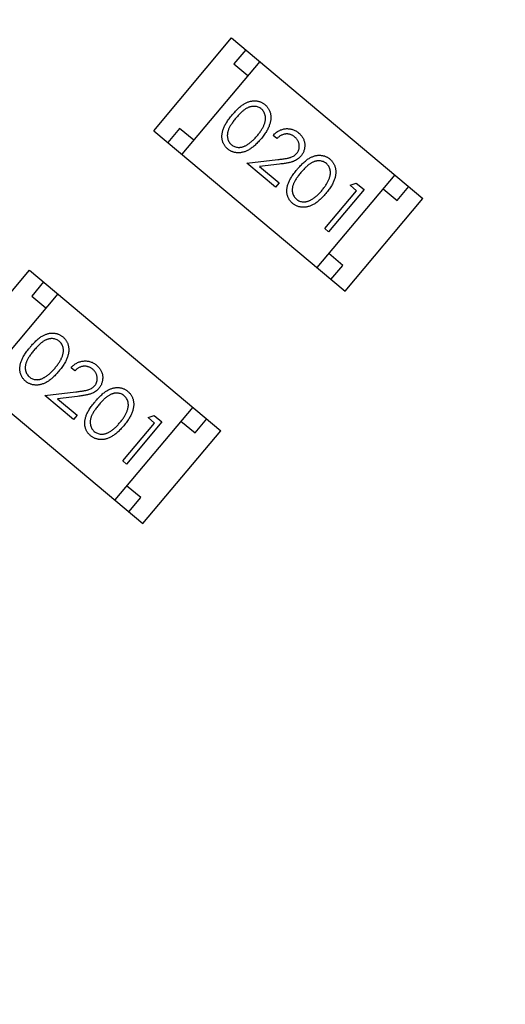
# Model space of a CAD drawing. Header units: millimetres. Extents: x 525 to 788, y 277 to 384.
# Tile 86 of 130: x 741.14 to 742.46, y 344.61 to 347.29. Entities that reach past the tile are written whole.
import ezdxf

# ---------------------------------------------------------------- set-up
doc = ezdxf.new("R2010")
doc.units = ezdxf.units.MM
doc.header["$LTSCALE"] = 5
doc.header["$PDMODE"] = 3
doc.header["$PDSIZE"] = 0.3125
doc.layers.get('0').update_dxf_attribs({"linetype": 'CONTINUOUS'})
doc.layers.get('Defpoints').update_dxf_attribs({"linetype": 'CONTINUOUS'})
doc.layers.add('dim', color=6, linetype='CONTINUOUS', lineweight=9)
doc.styles.add('Verdana', font='verdana.ttf', dxfattribs={"height": 3})
doc.dimstyles.new('aaaaaaaa 3.0', dxfattribs={"dimtxt": 3, "dimasz": 2.5, "dimexe": 1.25, "dimexo": 0.625, "dimtad": 1, "dimzin": 9, "dimdsep": 46, "dimtxsty": 'Verdana', "dimcen": 0, "dimazin": 0, "dimtfac": 1, "dimtofl": 0, "dimtmove": 0, "dimatfit": 3, "dimfxl": 1, "dimlwd": 25, "dimlwe": 25, "dimarcsym": 0})

# ---------------------------------------------------------------- blocks, each defined once
blk = doc.blocks.new('*D51')
at = {"layer": 'Defpoints', "color": 0}
for p in [(761.8971, 367.1555), (702.8971, 340.0612), (761.8971, 340.0612)]:
    blk.add_point(p, dxfattribs=at)
at = {"layer": 'dim', "color": 0, "lineweight": 25}
for p, q in [((702.8971, 340.6862), (702.8971, 368.4055)), ((761.8971, 340.6862), (761.8971, 368.4055)), ((705.3971, 367.1555), (759.3971, 367.1555))]:
    blk.add_line(p, q, dxfattribs=at)
at = {"layer": 'dim', "color": 0}
for points in [[(705.3971, 367.5721), (705.3971, 366.7388), (702.8971, 367.1555)], [(759.3971, 366.7388), (759.3971, 367.5721), (761.8971, 367.1555)]]:
    blk.add_solid(points, dxfattribs=at)
at = {"layer": 'dim', "color": 0, "insert": (732.3971, 369.3419), "char_height": 3, "attachment_point": 5, "style": 'Verdana'}
blk.add_mtext('59', dxfattribs=at)

msp = doc.modelspace()

# ---------------------------------------------------------------- linework, layer by layer
at = {"linetype": 'Continuous'}
for p, q in [((741.5046, 346.9922), (741.7167, 347.245)), ((741.7167, 347.245), (742.2376, 346.8079)), ((741.755, 347.2128), (741.7229, 347.1745)), ((741.7933, 347.1807), (741.5812, 346.9279)), ((741.7229, 347.1745), (741.7612, 347.1424)), ((741.5046, 346.9922), (742.0255, 346.5551)), ((741.5751, 346.9983), (741.5429, 346.96)), ((741.6134, 346.9662), (741.5751, 346.9983)), ((741.8399, 346.9707), (741.8296, 346.9794)), ((741.7585, 346.9036), (741.8429, 346.9137)), ((741.8365, 346.838), (741.7585, 346.9036)), ((741.8475, 346.9012), (741.793, 346.8947)), ((741.793, 346.8947), (741.8464, 346.8498)), ((742.161, 346.8721), (741.9489, 346.6194)), ((741.8464, 346.8498), (741.8365, 346.838)), ((741.9706, 346.7255), (742.0571, 346.8287)), ((742.0773, 346.8318), (741.9809, 346.7169)), ((742.0394, 346.8435), (742.0561, 346.8496)), ((742.0571, 346.8287), (742.0394, 346.8435)), ((742.0561, 346.8496), (742.0773, 346.8318)), ((742.1289, 346.8338), (742.1672, 346.8017)), ((742.1672, 346.8017), (742.1993, 346.84)), ((742.0255, 346.5551), (742.2376, 346.8079)), ((741.9809, 346.7169), (741.9706, 346.7255)), ((742.0194, 346.6255), (741.9811, 346.6577)), ((740.9544, 346.3596), (741.1665, 346.6124)), ((741.1665, 346.6124), (741.6875, 346.1753)), ((741.9872, 346.5872), (742.0194, 346.6255)), ((741.2049, 346.5803), (741.1727, 346.542)), ((741.2432, 346.5481), (741.031, 346.2953)), ((741.1727, 346.542), (741.211, 346.5098)), ((740.9544, 346.3596), (741.4753, 345.9225)), ((741.2898, 346.3382), (741.2794, 346.3468)), ((741.2083, 346.271), (741.2927, 346.2812)), ((741.2864, 346.2055), (741.2083, 346.271)), ((741.2973, 346.2687), (741.2428, 346.2621)), ((741.2428, 346.2621), (741.2962, 346.2173)), ((741.6109, 346.2396), (741.3987, 345.9868)), ((741.2962, 346.2173), (741.2864, 346.2055)), ((741.4893, 346.2109), (741.5059, 346.2171)), ((741.5069, 346.1961), (741.4893, 346.2109)), ((741.5059, 346.2171), (741.5271, 346.1992)), ((741.4204, 346.093), (741.5069, 346.1961)), ((741.5271, 346.1992), (741.4307, 346.0843)), ((741.5787, 346.2013), (741.617, 346.1692)), ((741.617, 346.1692), (741.6492, 346.2075)), ((741.4753, 345.9225), (741.6875, 346.1753)), ((741.4307, 346.0843), (741.4204, 346.093)), ((741.4692, 345.993), (741.4309, 346.0251)), ((741.437, 345.9547), (741.4692, 345.993))]:
    msp.add_line(p, q, dxfattribs=at)
msp.add_arc((732.3971, 324.423), 35.9, 323.58286, 216.35846, dxfattribs=at)
for points, knots in [([(741.7182, 347.0351), (741.7198, 347.037), (741.7228, 347.0405), (741.7274, 347.0455), (741.7319, 347.0501), (741.7363, 347.0542), (741.7405, 347.0579), (741.7446, 347.0611), (741.7486, 347.0639), (741.7525, 347.0662), (741.7564, 347.0682), (741.7601, 347.0699), (741.7639, 347.0712), (741.7676, 347.0723), (741.7713, 347.0731), (741.7749, 347.0736), (741.7786, 347.0737), (741.7821, 347.0736), (741.7857, 347.0732), (741.7891, 347.0726), (741.7924, 347.0717), (741.7956, 347.0705), (741.7987, 347.0691), (741.8017, 347.0675), (741.8046, 347.0655), (741.8065, 347.0641), (741.8074, 347.0633)], [0, 0, 0, 0, 0.068595, 0.133246, 0.194313, 0.251279, 0.304513, 0.354235, 0.400481, 0.443411, 0.484015, 0.523252, 0.561042, 0.5979, 0.633518, 0.668314, 0.702496, 0.736685, 0.770293, 0.803437, 0.835913, 0.86846, 0.900847, 0.933467, 0.966258, 1, 1, 1, 1]), ([(741.7978, 347.0513), (741.7965, 347.0523), (741.7939, 347.0543), (741.7893, 347.0565), (741.7843, 347.0579), (741.7799, 347.0585), (741.7763, 347.0586), (741.7735, 347.0584), (741.7707, 347.058), (741.7679, 347.0573), (741.765, 347.0564), (741.7621, 347.0553), (741.7592, 347.054), (741.7563, 347.0524), (741.7532, 347.0505), (741.7501, 347.0482), (741.7468, 347.0455), (741.7435, 347.0425), (741.7399, 347.039), (741.7362, 347.0352), (741.7324, 347.031), (741.7299, 347.0281), (741.7286, 347.0265)], [0, 0, 0, 0, 0.060387, 0.120883, 0.182755, 0.247811, 0.281299, 0.315088, 0.349702, 0.384857, 0.420966, 0.458511, 0.497175, 0.537602, 0.580503, 0.627468, 0.678388, 0.733983, 0.793747, 0.857714, 0.926698, 1, 1, 1, 1]), ([(741.786, 346.9783), (741.7872, 346.9797), (741.7894, 346.9824), (741.7926, 346.9865), (741.7954, 346.9906), (741.798, 346.9945), (741.8003, 346.9983), (741.8023, 347.002), (741.804, 347.0057), (741.8055, 347.0093), (741.8067, 347.0127), (741.8076, 347.0161), (741.8083, 347.0194), (741.8088, 347.0225), (741.809, 347.0256), (741.8089, 347.0285), (741.8086, 347.0314), (741.8079, 347.035), (741.8066, 347.0392), (741.8044, 347.0438), (741.8014, 347.0479), (741.799, 347.0501), (741.7978, 347.0513)], [0, 0, 0, 0, 0.065681, 0.128486, 0.188175, 0.245106, 0.299448, 0.350823, 0.399942, 0.446672, 0.491255, 0.533376, 0.573853, 0.612526, 0.649597, 0.685532, 0.720106, 0.753838, 0.818925, 0.880493, 0.940311, 1, 1, 1, 1]), ([(741.8074, 347.0633), (741.8083, 347.0626), (741.8101, 347.061), (741.8125, 347.0584), (741.8147, 347.0557), (741.8166, 347.0529), (741.8184, 347.0499), (741.8199, 347.0467), (741.8212, 347.0434), (741.8222, 347.04), (741.8229, 347.0364), (741.8234, 347.0328), (741.8236, 347.029), (741.8235, 347.0251), (741.8231, 347.0211), (741.8224, 347.017), (741.8214, 347.0129), (741.8202, 347.0086), (741.8185, 347.0042), (741.8166, 346.9996), (741.8142, 346.9949), (741.8114, 346.9901), (741.8082, 346.9852), (741.8046, 346.9801), (741.8006, 346.9749), (741.7978, 346.9714), (741.7963, 346.9696)], [0, 0, 0, 0, 0.033788, 0.067194, 0.099862, 0.132567, 0.165151, 0.197913, 0.231319, 0.265083, 0.299255, 0.334399, 0.369943, 0.406284, 0.444064, 0.482998, 0.523354, 0.565537, 0.609613, 0.656391, 0.705885, 0.758325, 0.813832, 0.872795, 0.934722, 1, 1, 1, 1]), ([(741.706, 346.9425), (741.7051, 346.9433), (741.7034, 346.9448), (741.701, 346.9474), (741.6988, 346.95), (741.6969, 346.9528), (741.6952, 346.9558), (741.6938, 346.9589), (741.6925, 346.9621), (741.6915, 346.9654), (741.6908, 346.9689), (741.6903, 346.9725), (741.6902, 346.9762), (741.6903, 346.9799), (741.6907, 346.9838), (741.6914, 346.9877), (741.6924, 346.9918), (741.6937, 346.9959), (741.6953, 347.0002), (741.6973, 347.0047), (741.6998, 347.0093), (741.7027, 347.0141), (741.7059, 347.0192), (741.7096, 347.0243), (741.7138, 347.0297), (741.7167, 347.0333), (741.7182, 347.0351)], [0, 0, 0, 0, 0.033787, 0.066622, 0.099285, 0.131361, 0.163585, 0.196104, 0.228902, 0.262158, 0.295991, 0.330218, 0.36506, 0.400951, 0.43762, 0.475708, 0.515381, 0.556414, 0.599765, 0.646424, 0.696431, 0.749782, 0.806573, 0.867436, 0.931887, 1, 1, 1, 1]), ([(741.7286, 347.0265), (741.7273, 347.025), (741.7248, 347.022), (741.7214, 347.0175), (741.7183, 347.0132), (741.7155, 347.0092), (741.7131, 347.0053), (741.711, 347.0016), (741.7093, 346.9982), (741.7079, 346.9948), (741.7069, 346.9917), (741.7061, 346.9886), (741.7054, 346.9855), (741.7051, 346.9826), (741.705, 346.9797), (741.705, 346.9768), (741.7054, 346.974), (741.7061, 346.9704), (741.7074, 346.9662), (741.7097, 346.9615), (741.7126, 346.9574), (741.715, 346.9552), (741.7163, 346.954)], [0, 0, 0, 0, 0.072951, 0.141584, 0.205926, 0.265301, 0.320597, 0.371817, 0.41879, 0.461699, 0.502134, 0.540804, 0.578181, 0.614297, 0.649678, 0.684299, 0.718359, 0.752081, 0.817652, 0.879722, 0.939966, 1, 1, 1, 1]), ([(741.8296, 346.9794), (741.8308, 346.9807), (741.8332, 346.9833), (741.8371, 346.9867), (741.8412, 346.9897), (741.8454, 346.9922), (741.8498, 346.9942), (741.8543, 346.9959), (741.859, 346.997), (741.8638, 346.9977), (741.8687, 346.9979), (741.8734, 346.9976), (741.8781, 346.9969), (741.8826, 346.9957), (741.887, 346.9941), (741.8912, 346.9919), (741.8954, 346.9894), (741.8979, 346.9873), (741.8992, 346.9863)], [0, 0, 0, 0, 0.068791, 0.135103, 0.198979, 0.261904, 0.323495, 0.385195, 0.446969, 0.509765, 0.572251, 0.633405, 0.693251, 0.752583, 0.812579, 0.873275, 0.93555, 1, 1, 1, 1]), ([(741.7963, 346.9696), (741.7948, 346.9679), (741.7919, 346.9645), (741.7875, 346.9597), (741.7831, 346.9553), (741.7788, 346.9513), (741.7746, 346.9477), (741.7704, 346.9446), (741.7663, 346.9418), (741.7623, 346.9395), (741.7583, 346.9375), (741.7544, 346.9358), (741.7505, 346.9344), (741.7467, 346.9333), (741.7429, 346.9325), (741.7391, 346.9321), (741.7354, 346.9319), (741.7317, 346.932), (741.7281, 346.9325), (741.7246, 346.9331), (741.7213, 346.9341), (741.718, 346.9352), (741.7148, 346.9367), (741.7118, 346.9384), (741.7088, 346.9403), (741.7069, 346.9418), (741.706, 346.9425)], [0, 0, 0, 0, 0.065063, 0.126773, 0.185516, 0.240765, 0.29298, 0.34225, 0.388919, 0.432776, 0.474628, 0.514775, 0.553606, 0.591426, 0.628028, 0.663804, 0.698984, 0.733591, 0.767628, 0.801208, 0.834264, 0.866981, 0.89972, 0.932702, 0.966176, 1, 1, 1, 1]), ([(741.7575, 346.9531), (741.7587, 346.9538), (741.7611, 346.9553), (741.7647, 346.9578), (741.7683, 346.9606), (741.7719, 346.9635), (741.7754, 346.9669), (741.779, 346.9704), (741.7826, 346.9742), (741.7849, 346.9769), (741.786, 346.9783)], [0, 0, 0, 0, 0.110588, 0.224542, 0.342503, 0.464324, 0.590756, 0.722227, 0.858843, 1, 1, 1, 1]), ([(741.8888, 346.9749), (741.8879, 346.9756), (741.8861, 346.9771), (741.8832, 346.9789), (741.8803, 346.9804), (741.8773, 346.9817), (741.8742, 346.9826), (741.8711, 346.9832), (741.8679, 346.9834), (741.8646, 346.9834), (741.8614, 346.983), (741.8582, 346.9823), (741.855, 346.9812), (741.8518, 346.9798), (741.8488, 346.978), (741.8458, 346.9759), (741.8428, 346.9735), (741.8409, 346.9717), (741.8399, 346.9707)], [0, 0, 0, 0, 0.064439, 0.126547, 0.186887, 0.245878, 0.304041, 0.362191, 0.420976, 0.48066, 0.5406, 0.600689, 0.661936, 0.724443, 0.789038, 0.856314, 0.926352, 1, 1, 1, 1]), ([(741.8942, 346.9307), (741.8948, 346.9315), (741.8961, 346.9331), (741.8976, 346.9356), (741.8989, 346.9383), (741.8999, 346.9411), (741.9006, 346.944), (741.9009, 346.9469), (741.901, 346.95), (741.9008, 346.9532), (741.9003, 346.9563), (741.8995, 346.9594), (741.8984, 346.9623), (741.8971, 346.9651), (741.8954, 346.9678), (741.8935, 346.9703), (741.8913, 346.9727), (741.8897, 346.9742), (741.8888, 346.9749)], [0, 0, 0, 0, 0.061965, 0.122122, 0.180988, 0.239933, 0.299906, 0.359989, 0.421776, 0.486576, 0.551535, 0.615018, 0.677259, 0.73973, 0.80305, 0.866495, 0.931973, 1, 1, 1, 1]), ([(741.8992, 346.9863), (741.9005, 346.9852), (741.9029, 346.983), (741.9061, 346.9795), (741.9089, 346.9758), (741.9112, 346.972), (741.9131, 346.968), (741.9144, 346.9638), (741.9154, 346.9595), (741.9159, 346.955), (741.916, 346.9506), (741.9156, 346.9462), (741.9149, 346.942), (741.9138, 346.9379), (741.9122, 346.9339), (741.9104, 346.9301), (741.908, 346.9264), (741.9062, 346.9241), (741.9053, 346.923)], [0, 0, 0, 0, 0.069475, 0.136517, 0.200789, 0.26383, 0.325735, 0.387291, 0.449509, 0.512968, 0.576275, 0.63758, 0.697903, 0.757172, 0.816599, 0.876653, 0.93729, 1, 1, 1, 1]), ([(741.7163, 346.954), (741.7176, 346.953), (741.7202, 346.951), (741.7248, 346.9489), (741.7296, 346.9474), (741.734, 346.9468), (741.7376, 346.9467), (741.7403, 346.9469), (741.7431, 346.9474), (741.746, 346.948), (741.7488, 346.9489), (741.7517, 346.95), (741.7546, 346.9514), (741.7565, 346.9525), (741.7575, 346.9531)], [0, 0, 0, 0, 0.112813, 0.225394, 0.339595, 0.459675, 0.521735, 0.583926, 0.648174, 0.713881, 0.781004, 0.851451, 0.924051, 1, 1, 1, 1]), ([(741.8429, 346.9137), (741.845, 346.9139), (741.8489, 346.9144), (741.8545, 346.9151), (741.8596, 346.9158), (741.8642, 346.9165), (741.8684, 346.9173), (741.8721, 346.9181), (741.8752, 346.9189), (741.8788, 346.92), (741.8828, 346.9216), (741.8871, 346.9241), (741.8909, 346.9271), (741.8931, 346.9295), (741.8942, 346.9307)], [0, 0, 0, 0, 0.110803, 0.212829, 0.306101, 0.390647, 0.466924, 0.534481, 0.593587, 0.644557, 0.7362, 0.825024, 0.911986, 1, 1, 1, 1]), ([(741.9053, 346.923), (741.9039, 346.9214), (741.9011, 346.9183), (741.8963, 346.9145), (741.891, 346.9112), (741.8862, 346.909), (741.8819, 346.9076), (741.8783, 346.9065), (741.8742, 346.9055), (741.8697, 346.9046), (741.8648, 346.9037), (741.8594, 346.9028), (741.8536, 346.902), (741.8495, 346.9015), (741.8475, 346.9012)], [0, 0, 0, 0, 0.098702, 0.195672, 0.292422, 0.391343, 0.444462, 0.504229, 0.570352, 0.642546, 0.722288, 0.807921, 0.90047, 1, 1, 1, 1]), ([(741.895, 346.8868), (741.8966, 346.8886), (741.8996, 346.8922), (741.9042, 346.8972), (741.9087, 346.9018), (741.9131, 346.9059), (741.9173, 346.9096), (741.9214, 346.9128), (741.9254, 346.9156), (741.9293, 346.9179), (741.9331, 346.9199), (741.9369, 346.9215), (741.9407, 346.9229), (741.9444, 346.924), (741.9481, 346.9247), (741.9517, 346.9252), (741.9553, 346.9254), (741.9589, 346.9253), (741.9624, 346.9249), (741.9659, 346.9242), (741.9692, 346.9234), (741.9724, 346.9222), (741.9755, 346.9208), (741.9785, 346.9191), (741.9814, 346.9172), (741.9832, 346.9157), (741.9842, 346.915)], [0, 0, 0, 0, 0.068595, 0.133246, 0.194313, 0.251279, 0.304513, 0.354235, 0.400481, 0.443411, 0.484015, 0.523252, 0.561042, 0.5979, 0.633518, 0.668314, 0.702496, 0.736685, 0.770293, 0.803437, 0.835913, 0.86846, 0.900847, 0.933467, 0.966258, 1, 1, 1, 1]), ([(741.9746, 346.9029), (741.9733, 346.9039), (741.9706, 346.9059), (741.9661, 346.9081), (741.9611, 346.9095), (741.9567, 346.9101), (741.9531, 346.9102), (741.9503, 346.91), (741.9475, 346.9096), (741.9446, 346.909), (741.9418, 346.9081), (741.9389, 346.907), (741.936, 346.9056), (741.933, 346.9041), (741.93, 346.9021), (741.9269, 346.8998), (741.9236, 346.8972), (741.9202, 346.8941), (741.9167, 346.8907), (741.913, 346.8869), (741.9092, 346.8827), (741.9067, 346.8797), (741.9054, 346.8782)], [0, 0, 0, 0, 0.060387, 0.120883, 0.182755, 0.247811, 0.281299, 0.315088, 0.349702, 0.384857, 0.420966, 0.458511, 0.497175, 0.537602, 0.580503, 0.627468, 0.678388, 0.733983, 0.793747, 0.857714, 0.926698, 1, 1, 1, 1]), ([(741.9842, 346.915), (741.9851, 346.9142), (741.9868, 346.9127), (741.9893, 346.9101), (741.9915, 346.9074), (741.9934, 346.9045), (741.9952, 346.9015), (741.9967, 346.8984), (741.9979, 346.8951), (741.9989, 346.8916), (741.9997, 346.8881), (742.0002, 346.8844), (742.0003, 346.8806), (742.0003, 346.8768), (741.9998, 346.8728), (741.9992, 346.8687), (741.9982, 346.8645), (741.997, 346.8602), (741.9953, 346.8558), (741.9934, 346.8513), (741.991, 346.8466), (741.9882, 346.8418), (741.985, 346.8368), (741.9814, 346.8317), (741.9774, 346.8265), (741.9746, 346.8231), (741.9731, 346.8213)], [0, 0, 0, 0, 0.033788, 0.067194, 0.099862, 0.132567, 0.165151, 0.197913, 0.231319, 0.265083, 0.299255, 0.334399, 0.369943, 0.406284, 0.444064, 0.482998, 0.523354, 0.565537, 0.609613, 0.656391, 0.705885, 0.758325, 0.813832, 0.872795, 0.934722, 1, 1, 1, 1]), ([(741.8828, 346.7942), (741.8819, 346.795), (741.8801, 346.7965), (741.8778, 346.799), (741.8756, 346.8017), (741.8737, 346.8045), (741.872, 346.8074), (741.8705, 346.8105), (741.8693, 346.8138), (741.8683, 346.8171), (741.8676, 346.8206), (741.8671, 346.8242), (741.867, 346.8278), (741.8671, 346.8316), (741.8675, 346.8355), (741.8682, 346.8394), (741.8692, 346.8434), (741.8704, 346.8476), (741.8721, 346.8519), (741.8741, 346.8564), (741.8766, 346.861), (741.8795, 346.8658), (741.8827, 346.8708), (741.8864, 346.876), (741.8905, 346.8814), (741.8935, 346.885), (741.895, 346.8868)], [0, 0, 0, 0, 0.033787, 0.066622, 0.099285, 0.131361, 0.163585, 0.196104, 0.228902, 0.262158, 0.295991, 0.330218, 0.36506, 0.400951, 0.43762, 0.475708, 0.515381, 0.556414, 0.599765, 0.646424, 0.696431, 0.749782, 0.806573, 0.867436, 0.931887, 1, 1, 1, 1]), ([(741.9628, 346.83), (741.964, 346.8314), (741.9662, 346.8341), (741.9694, 346.8382), (741.9722, 346.8422), (741.9748, 346.8461), (741.9771, 346.85), (741.9791, 346.8537), (741.9808, 346.8574), (741.9823, 346.8609), (741.9835, 346.8644), (741.9844, 346.8678), (741.9851, 346.871), (741.9856, 346.8742), (741.9858, 346.8772), (741.9857, 346.8802), (741.9854, 346.8831), (741.9847, 346.8867), (741.9833, 346.8908), (741.9811, 346.8955), (741.9782, 346.8996), (741.9758, 346.9018), (741.9746, 346.9029)], [0, 0, 0, 0, 0.065681, 0.128486, 0.188175, 0.245106, 0.299448, 0.350823, 0.399942, 0.446672, 0.491255, 0.533376, 0.573853, 0.612526, 0.649597, 0.685532, 0.720106, 0.753838, 0.818925, 0.880493, 0.940311, 1, 1, 1, 1]), ([(741.9054, 346.8782), (741.9041, 346.8766), (741.9016, 346.8737), (741.8982, 346.8692), (741.895, 346.8649), (741.8922, 346.8609), (741.8899, 346.857), (741.8878, 346.8533), (741.8861, 346.8498), (741.8847, 346.8465), (741.8837, 346.8433), (741.8828, 346.8402), (741.8822, 346.8372), (741.8819, 346.8342), (741.8817, 346.8313), (741.8818, 346.8285), (741.8821, 346.8257), (741.8828, 346.8221), (741.8842, 346.8178), (741.8865, 346.8132), (741.8894, 346.8091), (741.8918, 346.8068), (741.893, 346.8057)], [0, 0, 0, 0, 0.072951, 0.141584, 0.205926, 0.265301, 0.320597, 0.371817, 0.41879, 0.461699, 0.502134, 0.540804, 0.578181, 0.614297, 0.649678, 0.684299, 0.718359, 0.752081, 0.817652, 0.879722, 0.939966, 1, 1, 1, 1]), ([(741.9342, 346.8047), (741.9354, 346.8055), (741.9379, 346.807), (741.9415, 346.8094), (741.9451, 346.8122), (741.9487, 346.8152), (741.9522, 346.8185), (741.9558, 346.8221), (741.9593, 346.8259), (741.9617, 346.8286), (741.9628, 346.83)], [0, 0, 0, 0, 0.110588, 0.224542, 0.342503, 0.464324, 0.590756, 0.722227, 0.858843, 1, 1, 1, 1]), ([(741.9731, 346.8213), (741.9716, 346.8195), (741.9687, 346.8161), (741.9643, 346.8113), (741.9599, 346.8069), (741.9556, 346.8029), (741.9514, 346.7994), (741.9472, 346.7962), (741.9431, 346.7934), (741.9391, 346.7911), (741.9351, 346.7892), (741.9312, 346.7875), (741.9273, 346.7861), (741.9234, 346.785), (741.9196, 346.7842), (741.9159, 346.7838), (741.9122, 346.7836), (741.9085, 346.7837), (741.9049, 346.7841), (741.9014, 346.7848), (741.898, 346.7857), (741.8948, 346.7869), (741.8916, 346.7883), (741.8885, 346.79), (741.8856, 346.7919), (741.8837, 346.7934), (741.8828, 346.7942)], [0, 0, 0, 0, 0.065063, 0.126773, 0.185516, 0.240765, 0.29298, 0.34225, 0.388919, 0.432776, 0.474628, 0.514775, 0.553606, 0.591426, 0.628028, 0.663804, 0.698984, 0.733591, 0.767628, 0.801208, 0.834264, 0.866981, 0.89972, 0.932702, 0.966176, 1, 1, 1, 1]), ([(741.893, 346.8057), (741.8943, 346.8047), (741.897, 346.8027), (741.9015, 346.8005), (741.9064, 346.799), (741.9108, 346.7985), (741.9144, 346.7984), (741.9171, 346.7986), (741.9199, 346.799), (741.9227, 346.7997), (741.9256, 346.8006), (741.9285, 346.8017), (741.9314, 346.8031), (741.9333, 346.8042), (741.9342, 346.8047)], [0, 0, 0, 0, 0.112813, 0.225394, 0.339595, 0.459675, 0.521735, 0.583926, 0.648174, 0.713881, 0.781004, 0.851451, 0.924051, 1, 1, 1, 1]), ([(741.1681, 346.4026), (741.1696, 346.4044), (741.1726, 346.408), (741.1772, 346.413), (741.1817, 346.4175), (741.1861, 346.4217), (741.1903, 346.4254), (741.1944, 346.4286), (741.1984, 346.4313), (741.2023, 346.4337), (741.2062, 346.4357), (741.21, 346.4373), (741.2137, 346.4386), (741.2174, 346.4397), (741.2211, 346.4405), (741.2248, 346.441), (741.2284, 346.4412), (741.2319, 346.4411), (741.2355, 346.4407), (741.2389, 346.44), (741.2422, 346.4391), (741.2454, 346.438), (741.2486, 346.4366), (741.2516, 346.4349), (741.2545, 346.433), (741.2563, 346.4315), (741.2572, 346.4308)], [0, 0, 0, 0, 0.068595, 0.133246, 0.194313, 0.251279, 0.304513, 0.354235, 0.400481, 0.443411, 0.484015, 0.523252, 0.561042, 0.5979, 0.633518, 0.668314, 0.702496, 0.736685, 0.770293, 0.803437, 0.835913, 0.86846, 0.900847, 0.933467, 0.966258, 1, 1, 1, 1]), ([(741.2476, 346.4187), (741.2463, 346.4197), (741.2437, 346.4217), (741.2391, 346.4239), (741.2341, 346.4253), (741.2298, 346.4259), (741.2261, 346.426), (741.2233, 346.4258), (741.2205, 346.4254), (741.2177, 346.4247), (741.2148, 346.4239), (741.2119, 346.4228), (741.209, 346.4214), (741.2061, 346.4198), (741.203, 346.4179), (741.1999, 346.4156), (741.1966, 346.413), (741.1933, 346.4099), (741.1897, 346.4065), (741.1861, 346.4027), (741.1822, 346.3985), (741.1797, 346.3955), (741.1784, 346.394)], [0, 0, 0, 0, 0.060387, 0.120883, 0.182755, 0.247811, 0.281299, 0.315088, 0.349702, 0.384857, 0.420966, 0.458511, 0.497175, 0.537602, 0.580503, 0.627468, 0.678388, 0.733983, 0.793747, 0.857714, 0.926698, 1, 1, 1, 1]), ([(741.2572, 346.4308), (741.2581, 346.43), (741.2599, 346.4284), (741.2623, 346.4259), (741.2645, 346.4232), (741.2665, 346.4203), (741.2682, 346.4173), (741.2697, 346.4142), (741.271, 346.4109), (741.272, 346.4074), (741.2727, 346.4039), (741.2732, 346.4002), (741.2734, 346.3964), (741.2733, 346.3925), (741.2729, 346.3886), (741.2722, 346.3845), (741.2712, 346.3803), (741.27, 346.376), (741.2684, 346.3716), (741.2664, 346.3671), (741.264, 346.3624), (741.2612, 346.3576), (741.258, 346.3526), (741.2544, 346.3475), (741.2504, 346.3423), (741.2476, 346.3388), (741.2461, 346.3371)], [0, 0, 0, 0, 0.033788, 0.067194, 0.099862, 0.132567, 0.165151, 0.197913, 0.231319, 0.265083, 0.299255, 0.334399, 0.369943, 0.406284, 0.444064, 0.482998, 0.523354, 0.565537, 0.609613, 0.656391, 0.705885, 0.758325, 0.813832, 0.872795, 0.934722, 1, 1, 1, 1]), ([(741.1558, 346.31), (741.1549, 346.3108), (741.1532, 346.3123), (741.1508, 346.3148), (741.1486, 346.3175), (741.1467, 346.3203), (741.145, 346.3232), (741.1436, 346.3263), (741.1423, 346.3295), (741.1413, 346.3329), (741.1406, 346.3364), (741.1401, 346.3399), (741.14, 346.3436), (741.1402, 346.3474), (741.1405, 346.3512), (741.1412, 346.3552), (741.1422, 346.3592), (741.1435, 346.3634), (741.1451, 346.3677), (741.1471, 346.3721), (741.1496, 346.3768), (741.1525, 346.3816), (741.1558, 346.3866), (741.1595, 346.3918), (741.1636, 346.3972), (741.1665, 346.4007), (741.1681, 346.4026)], [0, 0, 0, 0, 0.033787, 0.066622, 0.099285, 0.131361, 0.163585, 0.196104, 0.228902, 0.262158, 0.295991, 0.330218, 0.36506, 0.400951, 0.43762, 0.475708, 0.515381, 0.556414, 0.599765, 0.646424, 0.696431, 0.749782, 0.806573, 0.867436, 0.931887, 1, 1, 1, 1]), ([(741.2359, 346.3458), (741.237, 346.3472), (741.2392, 346.3499), (741.2424, 346.354), (741.2452, 346.358), (741.2478, 346.3619), (741.2501, 346.3658), (741.2522, 346.3695), (741.2538, 346.3732), (741.2553, 346.3767), (741.2565, 346.3802), (741.2574, 346.3836), (741.2581, 346.3868), (741.2586, 346.39), (741.2588, 346.393), (741.2587, 346.396), (741.2585, 346.3988), (741.2577, 346.4024), (741.2564, 346.4066), (741.2542, 346.4113), (741.2513, 346.4153), (741.2488, 346.4176), (741.2476, 346.4187)], [0, 0, 0, 0, 0.065681, 0.128486, 0.188175, 0.245106, 0.299448, 0.350823, 0.399942, 0.446672, 0.491255, 0.533376, 0.573853, 0.612526, 0.649597, 0.685532, 0.720106, 0.753838, 0.818925, 0.880493, 0.940311, 1, 1, 1, 1]), ([(741.1784, 346.394), (741.1771, 346.3924), (741.1746, 346.3894), (741.1712, 346.3849), (741.1681, 346.3807), (741.1653, 346.3766), (741.1629, 346.3728), (741.1608, 346.3691), (741.1591, 346.3656), (741.1578, 346.3623), (741.1567, 346.3591), (741.1559, 346.356), (741.1553, 346.353), (741.1549, 346.35), (741.1548, 346.3471), (741.1548, 346.3443), (741.1552, 346.3415), (741.1559, 346.3379), (741.1572, 346.3336), (741.1595, 346.329), (741.1624, 346.3249), (741.1649, 346.3226), (741.1661, 346.3215)], [0, 0, 0, 0, 0.072951, 0.141584, 0.205926, 0.265301, 0.320597, 0.371817, 0.41879, 0.461699, 0.502134, 0.540804, 0.578181, 0.614297, 0.649678, 0.684299, 0.718359, 0.752081, 0.817652, 0.879722, 0.939966, 1, 1, 1, 1]), ([(741.2073, 346.3205), (741.2085, 346.3213), (741.2109, 346.3227), (741.2145, 346.3252), (741.2181, 346.328), (741.2217, 346.331), (741.2252, 346.3343), (741.2288, 346.3379), (741.2324, 346.3417), (741.2347, 346.3444), (741.2359, 346.3458)], [0, 0, 0, 0, 0.110588, 0.224542, 0.342503, 0.464324, 0.590756, 0.722227, 0.858843, 1, 1, 1, 1]), ([(741.2794, 346.3468), (741.2807, 346.3482), (741.283, 346.3507), (741.287, 346.3541), (741.291, 346.3571), (741.2952, 346.3596), (741.2996, 346.3617), (741.3041, 346.3633), (741.3088, 346.3644), (741.3136, 346.3651), (741.3185, 346.3654), (741.3233, 346.3651), (741.3279, 346.3644), (741.3324, 346.3632), (741.3368, 346.3615), (741.341, 346.3594), (741.3452, 346.3568), (741.3478, 346.3547), (741.3491, 346.3537)], [0, 0, 0, 0, 0.068791, 0.135103, 0.198979, 0.261904, 0.323495, 0.385195, 0.446969, 0.509765, 0.572251, 0.633405, 0.693251, 0.752583, 0.812579, 0.873275, 0.93555, 1, 1, 1, 1]), ([(741.3386, 346.3424), (741.3377, 346.3431), (741.3359, 346.3445), (741.3331, 346.3464), (741.3301, 346.3479), (741.3271, 346.3491), (741.3241, 346.35), (741.3209, 346.3506), (741.3177, 346.3509), (741.3145, 346.3508), (741.3112, 346.3504), (741.308, 346.3497), (741.3048, 346.3486), (741.3017, 346.3472), (741.2986, 346.3455), (741.2956, 346.3434), (741.2926, 346.341), (741.2907, 346.3391), (741.2898, 346.3382)], [0, 0, 0, 0, 0.064439, 0.126547, 0.186887, 0.245878, 0.304041, 0.362191, 0.420976, 0.48066, 0.5406, 0.600689, 0.661936, 0.724443, 0.789038, 0.856314, 0.926352, 1, 1, 1, 1]), ([(741.3491, 346.3537), (741.3503, 346.3526), (741.3527, 346.3505), (741.3559, 346.3469), (741.3587, 346.3433), (741.361, 346.3395), (741.3629, 346.3354), (741.3643, 346.3312), (741.3653, 346.3269), (741.3657, 346.3225), (741.3658, 346.318), (741.3654, 346.3136), (741.3647, 346.3094), (741.3636, 346.3053), (741.3621, 346.3014), (741.3602, 346.2975), (741.3578, 346.2939), (741.356, 346.2916), (741.3551, 346.2904)], [0, 0, 0, 0, 0.069475, 0.136517, 0.200789, 0.26383, 0.325735, 0.387291, 0.449509, 0.512968, 0.576275, 0.63758, 0.697903, 0.757172, 0.816599, 0.876653, 0.93729, 1, 1, 1, 1]), ([(741.2461, 346.3371), (741.2446, 346.3353), (741.2417, 346.3319), (741.2373, 346.3271), (741.2329, 346.3227), (741.2286, 346.3187), (741.2244, 346.3152), (741.2202, 346.312), (741.2162, 346.3092), (741.2121, 346.3069), (741.2081, 346.3049), (741.2042, 346.3033), (741.2003, 346.3019), (741.1965, 346.3008), (741.1927, 346.3), (741.1889, 346.2995), (741.1852, 346.2994), (741.1815, 346.2995), (741.1779, 346.2999), (741.1744, 346.3005), (741.1711, 346.3015), (741.1678, 346.3027), (741.1646, 346.3041), (741.1616, 346.3058), (741.1586, 346.3077), (741.1568, 346.3092), (741.1558, 346.31)], [0, 0, 0, 0, 0.065063, 0.126773, 0.185516, 0.240765, 0.29298, 0.34225, 0.388919, 0.432776, 0.474628, 0.514775, 0.553606, 0.591426, 0.628028, 0.663804, 0.698984, 0.733591, 0.767628, 0.801208, 0.834264, 0.866981, 0.89972, 0.932702, 0.966176, 1, 1, 1, 1]), ([(741.1661, 346.3215), (741.1674, 346.3205), (741.17, 346.3184), (741.1746, 346.3163), (741.1795, 346.3148), (741.1838, 346.3143), (741.1874, 346.3142), (741.1902, 346.3143), (741.193, 346.3148), (741.1958, 346.3154), (741.1986, 346.3163), (741.2015, 346.3175), (741.2044, 346.3189), (741.2063, 346.32), (741.2073, 346.3205)], [0, 0, 0, 0, 0.112813, 0.225394, 0.339595, 0.459675, 0.521735, 0.583926, 0.648174, 0.713881, 0.781004, 0.851451, 0.924051, 1, 1, 1, 1]), ([(741.344, 346.2981), (741.3447, 346.2989), (741.3459, 346.3005), (741.3475, 346.3031), (741.3487, 346.3057), (741.3497, 346.3085), (741.3504, 346.3114), (741.3507, 346.3144), (741.3508, 346.3175), (741.3506, 346.3206), (741.3501, 346.3238), (741.3493, 346.3268), (741.3483, 346.3298), (741.3469, 346.3326), (741.3453, 346.3352), (741.3433, 346.3377), (741.3411, 346.3402), (741.3395, 346.3416), (741.3386, 346.3424)], [0, 0, 0, 0, 0.061965, 0.122122, 0.180988, 0.239933, 0.299906, 0.359989, 0.421776, 0.486576, 0.551535, 0.615018, 0.677259, 0.73973, 0.80305, 0.866495, 0.931973, 1, 1, 1, 1]), ([(741.2927, 346.2812), (741.2948, 346.2814), (741.2987, 346.2818), (741.3043, 346.2825), (741.3094, 346.2832), (741.3141, 346.284), (741.3182, 346.2848), (741.3219, 346.2855), (741.3251, 346.2864), (741.3286, 346.2874), (741.3326, 346.2891), (741.3369, 346.2915), (741.3408, 346.2945), (741.3429, 346.2969), (741.344, 346.2981)], [0, 0, 0, 0, 0.110803, 0.212829, 0.306101, 0.390647, 0.466924, 0.534481, 0.593587, 0.644557, 0.7362, 0.825024, 0.911986, 1, 1, 1, 1]), ([(741.3551, 346.2904), (741.3537, 346.2889), (741.3509, 346.2858), (741.3461, 346.2819), (741.3408, 346.2786), (741.336, 346.2765), (741.3317, 346.275), (741.3281, 346.274), (741.324, 346.273), (741.3195, 346.272), (741.3146, 346.2711), (741.3092, 346.2702), (741.3034, 346.2694), (741.2994, 346.269), (741.2973, 346.2687)], [0, 0, 0, 0, 0.098702, 0.195672, 0.292422, 0.391343, 0.444462, 0.504229, 0.570352, 0.642546, 0.722288, 0.807921, 0.90047, 1, 1, 1, 1]), ([(741.3448, 346.2542), (741.3464, 346.2561), (741.3494, 346.2596), (741.354, 346.2646), (741.3585, 346.2692), (741.3629, 346.2733), (741.3671, 346.277), (741.3712, 346.2802), (741.3752, 346.283), (741.3791, 346.2854), (741.383, 346.2873), (741.3867, 346.289), (741.3905, 346.2903), (741.3942, 346.2914), (741.3979, 346.2922), (741.4015, 346.2927), (741.4051, 346.2928), (741.4087, 346.2927), (741.4122, 346.2923), (741.4157, 346.2917), (741.419, 346.2908), (741.4222, 346.2896), (741.4253, 346.2882), (741.4283, 346.2866), (741.4312, 346.2847), (741.4331, 346.2832), (741.434, 346.2824)], [0, 0, 0, 0, 0.068595, 0.133246, 0.194313, 0.251279, 0.304513, 0.354235, 0.400481, 0.443411, 0.484015, 0.523252, 0.561042, 0.5979, 0.633518, 0.668314, 0.702496, 0.736685, 0.770293, 0.803437, 0.835913, 0.86846, 0.900847, 0.933467, 0.966258, 1, 1, 1, 1]), ([(741.4244, 346.2704), (741.4231, 346.2714), (741.4204, 346.2734), (741.4159, 346.2756), (741.4109, 346.277), (741.4065, 346.2776), (741.4029, 346.2777), (741.4001, 346.2775), (741.3973, 346.2771), (741.3945, 346.2764), (741.3916, 346.2755), (741.3887, 346.2744), (741.3858, 346.2731), (741.3829, 346.2715), (741.3798, 346.2696), (741.3767, 346.2673), (741.3734, 346.2647), (741.37, 346.2616), (741.3665, 346.2582), (741.3628, 346.2543), (741.359, 346.2502), (741.3565, 346.2472), (741.3552, 346.2456)], [0, 0, 0, 0, 0.060387, 0.120883, 0.182755, 0.247811, 0.281299, 0.315088, 0.349702, 0.384857, 0.420966, 0.458511, 0.497175, 0.537602, 0.580503, 0.627468, 0.678388, 0.733983, 0.793747, 0.857714, 0.926698, 1, 1, 1, 1]), ([(741.4126, 346.1974), (741.4138, 346.1988), (741.416, 346.2015), (741.4192, 346.2056), (741.422, 346.2097), (741.4246, 346.2136), (741.4269, 346.2174), (741.4289, 346.2211), (741.4306, 346.2248), (741.4321, 346.2284), (741.4333, 346.2318), (741.4342, 346.2352), (741.4349, 346.2385), (741.4354, 346.2416), (741.4356, 346.2447), (741.4355, 346.2476), (741.4352, 346.2505), (741.4345, 346.2541), (741.4331, 346.2583), (741.431, 346.2629), (741.428, 346.267), (741.4256, 346.2693), (741.4244, 346.2704)], [0, 0, 0, 0, 0.065681, 0.128486, 0.188175, 0.245106, 0.299448, 0.350823, 0.399942, 0.446672, 0.491255, 0.533376, 0.573853, 0.612526, 0.649597, 0.685532, 0.720106, 0.753838, 0.818925, 0.880493, 0.940311, 1, 1, 1, 1]), ([(741.434, 346.2824), (741.4349, 346.2817), (741.4367, 346.2801), (741.4391, 346.2775), (741.4413, 346.2748), (741.4432, 346.272), (741.445, 346.269), (741.4465, 346.2658), (741.4478, 346.2625), (741.4487, 346.2591), (741.4495, 346.2555), (741.45, 346.2519), (741.4502, 346.2481), (741.4501, 346.2442), (741.4497, 346.2402), (741.449, 346.2362), (741.448, 346.232), (741.4468, 346.2277), (741.4451, 346.2233), (741.4432, 346.2187), (741.4408, 346.2141), (741.438, 346.2092), (741.4348, 346.2043), (741.4312, 346.1992), (741.4272, 346.194), (741.4244, 346.1905), (741.4229, 346.1887)], [0, 0, 0, 0, 0.033788, 0.067194, 0.099862, 0.132567, 0.165151, 0.197913, 0.231319, 0.265083, 0.299255, 0.334399, 0.369943, 0.406284, 0.444064, 0.482998, 0.523354, 0.565537, 0.609613, 0.656391, 0.705885, 0.758325, 0.813832, 0.872795, 0.934722, 1, 1, 1, 1]), ([(741.3326, 346.1616), (741.3317, 346.1624), (741.33, 346.164), (741.3276, 346.1665), (741.3254, 346.1691), (741.3235, 346.172), (741.3218, 346.1749), (741.3203, 346.178), (741.3191, 346.1812), (741.3181, 346.1846), (741.3174, 346.188), (741.3169, 346.1916), (741.3168, 346.1953), (741.3169, 346.199), (741.3173, 346.2029), (741.318, 346.2068), (741.319, 346.2109), (741.3202, 346.215), (741.3219, 346.2193), (741.3239, 346.2238), (741.3264, 346.2284), (741.3293, 346.2332), (741.3325, 346.2383), (741.3362, 346.2435), (741.3404, 346.2488), (741.3433, 346.2524), (741.3448, 346.2542)], [0, 0, 0, 0, 0.033787, 0.066622, 0.099285, 0.131361, 0.163585, 0.196104, 0.228902, 0.262158, 0.295991, 0.330218, 0.36506, 0.400951, 0.43762, 0.475708, 0.515381, 0.556414, 0.599765, 0.646424, 0.696431, 0.749782, 0.806573, 0.867436, 0.931887, 1, 1, 1, 1]), ([(741.3552, 346.2456), (741.3539, 346.2441), (741.3514, 346.2411), (741.348, 346.2366), (741.3449, 346.2323), (741.3421, 346.2283), (741.3397, 346.2244), (741.3376, 346.2208), (741.3359, 346.2173), (741.3345, 346.214), (741.3335, 346.2108), (741.3327, 346.2077), (741.332, 346.2047), (741.3317, 346.2017), (741.3316, 346.1988), (741.3316, 346.1959), (741.332, 346.1931), (741.3327, 346.1895), (741.334, 346.1853), (741.3363, 346.1806), (741.3392, 346.1765), (741.3416, 346.1743), (741.3428, 346.1731)], [0, 0, 0, 0, 0.072951, 0.141584, 0.205926, 0.265301, 0.320597, 0.371817, 0.41879, 0.461699, 0.502134, 0.540804, 0.578181, 0.614297, 0.649678, 0.684299, 0.718359, 0.752081, 0.817652, 0.879722, 0.939966, 1, 1, 1, 1]), ([(741.4229, 346.1887), (741.4214, 346.187), (741.4185, 346.1836), (741.4141, 346.1788), (741.4097, 346.1744), (741.4054, 346.1704), (741.4012, 346.1668), (741.397, 346.1637), (741.3929, 346.1609), (741.3889, 346.1586), (741.3849, 346.1566), (741.381, 346.1549), (741.3771, 346.1535), (741.3733, 346.1525), (741.3695, 346.1517), (741.3657, 346.1512), (741.362, 346.151), (741.3583, 346.1512), (741.3547, 346.1516), (741.3512, 346.1522), (741.3479, 346.1532), (741.3446, 346.1543), (741.3414, 346.1558), (741.3384, 346.1575), (741.3354, 346.1594), (741.3335, 346.1609), (741.3326, 346.1616)], [0, 0, 0, 0, 0.065063, 0.126773, 0.185516, 0.240765, 0.29298, 0.34225, 0.388919, 0.432776, 0.474628, 0.514775, 0.553606, 0.591426, 0.628028, 0.663804, 0.698984, 0.733591, 0.767628, 0.801208, 0.834264, 0.866981, 0.89972, 0.932702, 0.966176, 1, 1, 1, 1]), ([(741.384, 346.1722), (741.3853, 346.1729), (741.3877, 346.1744), (741.3913, 346.1769), (741.3949, 346.1797), (741.3985, 346.1827), (741.402, 346.186), (741.4056, 346.1895), (741.4092, 346.1934), (741.4115, 346.1961), (741.4126, 346.1974)], [0, 0, 0, 0, 0.110588, 0.224542, 0.342503, 0.464324, 0.590756, 0.722227, 0.858843, 1, 1, 1, 1]), ([(741.3428, 346.1731), (741.3442, 346.1721), (741.3468, 346.1701), (741.3514, 346.168), (741.3562, 346.1665), (741.3606, 346.1659), (741.3642, 346.1658), (741.3669, 346.166), (741.3697, 346.1665), (741.3726, 346.1671), (741.3754, 346.168), (741.3783, 346.1692), (741.3812, 346.1706), (741.3831, 346.1716), (741.384, 346.1722)], [0, 0, 0, 0, 0.112813, 0.225394, 0.339595, 0.459675, 0.521735, 0.583926, 0.648174, 0.713881, 0.781004, 0.851451, 0.924051, 1, 1, 1, 1])]:
    msp.add_open_spline(points, degree=3, knots=knots, dxfattribs=at)

# ---------------------------------------------------------------- dimensions: what is measured, and where the dimension line sits
at = {"layer": 'dim'}
dim = msp.add_linear_dim(base=(761.8971, 367.1555), p1=(702.8971, 340.0612), p2=(761.8971, 340.0612), dimstyle='aaaaaaaa 3.0', dxfattribs=at)
dim.commit()
dim.dimension.update_dxf_attribs({"geometry": '*D51', "text_midpoint": (732.3971, 369.3419)})

doc.saveas('drawing.dxf')
